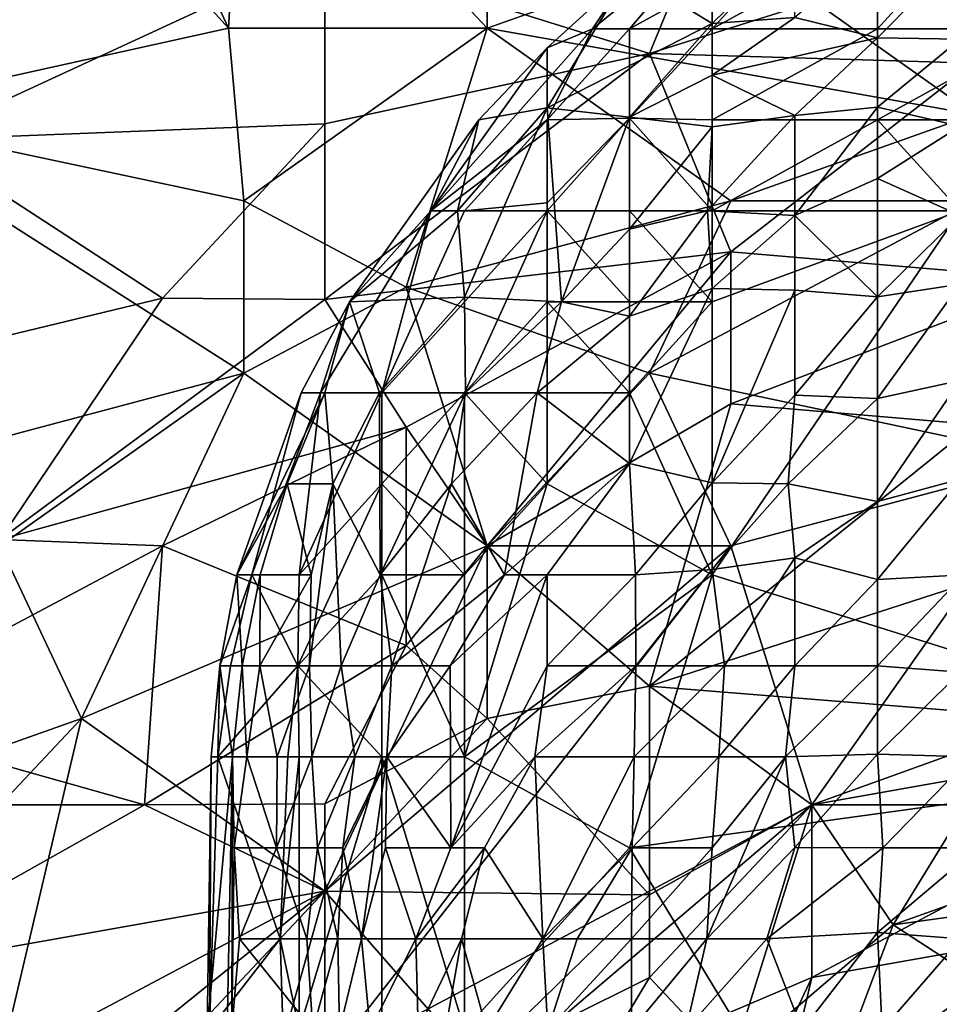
# Model space of a CAD drawing. Extents: x -0.375 to 0.375, y -0.309 to 0.309.
# Tile 79 of 226: x -0.29 to -0.266, y 0.229 to 0.255. Entities that reach past the tile are written whole.
import ezdxf

# ---------------------------------------------------------------- set-up
doc = ezdxf.new("R2010")
doc.units = 0

msp = doc.modelspace()

# ---------------------------------------------------------------- linework, layer by layer
for points in [[(-0.284573, 0.254784, 0.86851), (-0.289785, 0.265971, 0.86851), (-0.292693, 0.263733, 0.870446)], [(-0.284182, 0.261496, 0.8672), (-0.289785, 0.265971, 0.86851), (-0.284573, 0.254784, 0.86851)], [(-0.305228, 0.253326, 0.773662), (-0.311542, 0.256186, 0.78334), (-0.288391, 0.263733, 0.779331)], [(-0.305228, 0.253326, 0.773662), (-0.288391, 0.263733, 0.779331), (-0.294705, 0.25792, 0.773662)], [(-0.284573, 0.254784, 0.86851), (-0.292693, 0.263733, 0.870446), (-0.294705, 0.252546, 0.874213)], [(-0.284573, 0.254784, 0.86851), (-0.277868, 0.254784, 0.865609), (-0.284182, 0.261496, 0.8672)], [(-0.277868, 0.254784, 0.865609), (-0.277868, 0.261496, 0.864759), (-0.284182, 0.261496, 0.8672)], [(-0.277868, 0.254784, 0.865609), (-0.271554, 0.257021, 0.862909), (-0.277868, 0.261496, 0.864759)], [(-0.26524, 0.252546, 0.860642), (-0.258926, 0.261496, 0.858424), (-0.271554, 0.257021, 0.862909)], [(-0.273658, 0.254129, 0.750434), (-0.282077, 0.256756, 0.762048), (-0.271554, 0.259259, 0.758182)], [(-0.26524, 0.256787, 0.748498), (-0.273658, 0.254129, 0.750434), (-0.271554, 0.259259, 0.758182)], [(-0.282077, 0.256756, 0.762048), (-0.2926, 0.251884, 0.762048), (-0.294705, 0.25792, 0.773662)], [(-0.274175, 0.25622, 0.009818), (-0.272033, 0.254901, 0.025324), (-0.272033, 0.25777, 0.009818)], [(-0.272033, 0.25777, 0.009818), (-0.272033, 0.254901, 0.025324), (-0.269892, 0.257002, 0.021447)], [(-0.272033, 0.257272, 0.005942), (-0.275138, 0.254763, 0.005942), (-0.274175, 0.25622, 0.009818)], [(-0.274175, 0.254763, 0.004542), (-0.275138, 0.254763, 0.005942), (-0.272033, 0.257272, 0.005942)], [(-0.269892, 0.257121, 0.003564), (-0.274175, 0.254763, 0.004542), (-0.272033, 0.257272, 0.005942)], [(-0.272033, 0.254763, 0.002444), (-0.274175, 0.254763, 0.004542), (-0.269892, 0.257121, 0.003564)], [(-0.272033, 0.254763, 0.002444), (-0.269892, 0.257121, 0.003564), (-0.26775, 0.257121, 0.002399)], [(-0.26775, 0.254763, 0.000981), (-0.272033, 0.254763, 0.002444), (-0.26775, 0.257121, 0.002399)], [(-0.265609, 0.257121, 0.001802), (-0.26775, 0.254763, 0.000981), (-0.26775, 0.257121, 0.002399)], [(-0.26775, 0.254763, 0.000981), (-0.265609, 0.257121, 0.001802), (-0.263467, 0.254763, 0.000611)], [(-0.277868, 0.254784, 0.865609), (-0.26524, 0.252546, 0.860642), (-0.271554, 0.257021, 0.862909)], [(-0.272033, 0.254901, 0.025324), (-0.269892, 0.255062, 0.033076), (-0.269892, 0.257002, 0.021447)], [(-0.269892, 0.255062, 0.033076), (-0.26775, 0.25453, 0.044706), (-0.26775, 0.25687, 0.0292)], [(-0.26775, 0.25687, 0.0292), (-0.26775, 0.25453, 0.044706), (-0.265609, 0.2567, 0.036953)], [(-0.282077, 0.252303, 0.754305), (-0.2926, 0.251884, 0.762048), (-0.282077, 0.256756, 0.762048)], [(-0.282077, 0.252303, 0.754305), (-0.282077, 0.256756, 0.762048), (-0.273658, 0.254129, 0.750434)], [(-0.26524, 0.253872, 0.742691), (-0.273658, 0.254129, 0.750434), (-0.26524, 0.256787, 0.748498)], [(-0.26775, 0.25453, 0.044706), (-0.265609, 0.254498, 0.052458), (-0.265609, 0.2567, 0.036953)], [(-0.275138, 0.254763, 0.005942), (-0.276316, 0.254273, 0.009818), (-0.274175, 0.25622, 0.009818)], [(-0.274175, 0.25622, 0.009818), (-0.276316, 0.252714, 0.017571), (-0.272033, 0.254901, 0.025324)], [(-0.276316, 0.254273, 0.009818), (-0.276316, 0.252714, 0.017571), (-0.274175, 0.25622, 0.009818)], [(-0.272033, 0.253563, 0.033076), (-0.26775, 0.25453, 0.044706), (-0.269892, 0.255062, 0.033076)], [(-0.272033, 0.253563, 0.033076), (-0.269892, 0.255062, 0.033076), (-0.272033, 0.254901, 0.025324)], [(-0.284182, 0.250309, 0.868794), (-0.284573, 0.254784, 0.86851), (-0.294705, 0.252546, 0.874213)], [(-0.284182, 0.250309, 0.868794), (-0.277868, 0.254784, 0.865609), (-0.284573, 0.254784, 0.86851)], [(-0.279972, 0.248071, 0.866793), (-0.277868, 0.254784, 0.865609), (-0.284182, 0.250309, 0.868794)], [(-0.277868, 0.254784, 0.865609), (-0.279972, 0.248071, 0.866793), (-0.271554, 0.250309, 0.86306)], [(-0.276316, 0.252404, 0.004184), (-0.279326, 0.250045, 0.005942), (-0.275138, 0.254763, 0.005942)], [(-0.275138, 0.254763, 0.005942), (-0.279326, 0.250045, 0.005942), (-0.276316, 0.254273, 0.009818)], [(-0.271554, 0.250309, 0.86306), (-0.26524, 0.252546, 0.860642), (-0.277868, 0.254784, 0.865609)], [(-0.276316, 0.252714, 0.017571), (-0.274175, 0.252472, 0.0292), (-0.272033, 0.254901, 0.025324)], [(-0.276316, 0.252404, 0.004184), (-0.274175, 0.254763, 0.004542), (-0.274175, 0.252449, 0.002029)], [(-0.276316, 0.252404, 0.004184), (-0.275138, 0.254763, 0.005942), (-0.274175, 0.254763, 0.004542)], [(-0.272033, 0.254901, 0.025324), (-0.274175, 0.252472, 0.0292), (-0.272033, 0.253563, 0.033076)], [(-0.274175, 0.254763, 0.004542), (-0.272033, 0.254763, 0.002444), (-0.274175, 0.252449, 0.002029)], [(-0.272033, 0.254763, 0.002444), (-0.272033, 0.252404, 0.001074), (-0.274175, 0.252449, 0.002029)], [(-0.272033, 0.254763, 0.002444), (-0.26775, 0.254763, 0.000981), (-0.272033, 0.252404, 0.001074)], [(-0.272033, 0.252404, 0.001074), (-0.26775, 0.254763, 0.000981), (-0.26775, 0.252404, 0.000463)], [(-0.26775, 0.252404, 0.000463), (-0.263467, 0.254763, 0.000611), (-0.261325, 0.252404, 0.000226)], [(-0.26775, 0.252404, 0.000463), (-0.26775, 0.254763, 0.000981), (-0.263467, 0.254763, 0.000611)], [(-0.269892, 0.252522, 0.048582), (-0.26775, 0.25453, 0.044706), (-0.272033, 0.253563, 0.033076)], [(-0.269892, 0.252522, 0.048582), (-0.26775, 0.252736, 0.056335), (-0.26775, 0.25453, 0.044706)], [(-0.26775, 0.25453, 0.044706), (-0.26775, 0.252736, 0.056335), (-0.265609, 0.254498, 0.052458)], [(-0.279326, 0.250045, 0.005942), (-0.278089, 0.252404, 0.009818), (-0.276316, 0.254273, 0.009818)], [(-0.278089, 0.252404, 0.009818), (-0.276316, 0.252714, 0.017571), (-0.276316, 0.254273, 0.009818)], [(-0.265609, 0.254498, 0.052458), (-0.26775, 0.252736, 0.056335), (-0.265609, 0.252239, 0.067964)], [(-0.282077, 0.247748, 0.746563), (-0.282077, 0.252303, 0.754305), (-0.273658, 0.254129, 0.750434)], [(-0.271554, 0.248987, 0.73882), (-0.282077, 0.247748, 0.746563), (-0.273658, 0.254129, 0.750434)], [(-0.26524, 0.253872, 0.742691), (-0.271554, 0.248987, 0.73882), (-0.273658, 0.254129, 0.750434)], [(-0.26524, 0.253872, 0.742691), (-0.263135, 0.248263, 0.729142), (-0.271554, 0.248987, 0.73882)], [(-0.274175, 0.252472, 0.0292), (-0.272033, 0.252226, 0.040829), (-0.272033, 0.253563, 0.033076)], [(-0.272033, 0.252226, 0.040829), (-0.269892, 0.252522, 0.048582), (-0.272033, 0.253563, 0.033076)], [(-0.278637, 0.250045, 0.017571), (-0.278458, 0.247809, 0.0292), (-0.276316, 0.252714, 0.017571)], [(-0.278637, 0.250045, 0.017571), (-0.276316, 0.252714, 0.017571), (-0.278089, 0.252404, 0.009818)], [(-0.276316, 0.252714, 0.017571), (-0.278458, 0.247809, 0.0292), (-0.275943, 0.247687, 0.044706)], [(-0.275943, 0.247687, 0.044706), (-0.274175, 0.252472, 0.0292), (-0.276316, 0.252714, 0.017571)], [(-0.269892, 0.249929, 0.064088), (-0.26775, 0.250882, 0.067964), (-0.26775, 0.252736, 0.056335)], [(-0.269892, 0.249929, 0.064088), (-0.26775, 0.252736, 0.056335), (-0.269892, 0.252522, 0.048582)], [(-0.26775, 0.252736, 0.056335), (-0.26775, 0.250882, 0.067964), (-0.265609, 0.252239, 0.067964)], [(-0.284182, 0.245834, 0.868909), (-0.284182, 0.250309, 0.868794), (-0.294705, 0.252546, 0.874213)], [(-0.2926, 0.243596, 0.873847), (-0.284182, 0.245834, 0.868909), (-0.294705, 0.252546, 0.874213)], [(-0.274175, 0.252472, 0.0292), (-0.275943, 0.247687, 0.044706), (-0.274175, 0.249569, 0.044706)], [(-0.274175, 0.249569, 0.044706), (-0.272033, 0.252226, 0.040829), (-0.274175, 0.252472, 0.0292)], [(-0.272156, 0.250045, 0.052458), (-0.269892, 0.249929, 0.064088), (-0.269892, 0.252522, 0.048582)], [(-0.269892, 0.252522, 0.048582), (-0.272033, 0.252226, 0.040829), (-0.272156, 0.250045, 0.052458)], [(-0.26524, 0.252546, 0.860642), (-0.271554, 0.250309, 0.86306), (-0.26524, 0.250309, 0.86048)], [(-0.286286, 0.247787, 0.750434), (-0.2926, 0.251884, 0.762048), (-0.282077, 0.252303, 0.754305)], [(-0.282077, 0.247748, 0.746563), (-0.286286, 0.247787, 0.750434), (-0.282077, 0.252303, 0.754305)], [(-0.278637, 0.250045, 0.017571), (-0.278089, 0.252404, 0.009818), (-0.281442, 0.247687, 0.009818)], [(-0.278089, 0.252404, 0.009818), (-0.279326, 0.250045, 0.005942), (-0.281442, 0.247687, 0.009818)], [(-0.278458, 0.250045, 0.004378), (-0.279326, 0.250045, 0.005942), (-0.276316, 0.252404, 0.004184)], [(-0.278458, 0.250045, 0.004378), (-0.276316, 0.252404, 0.004184), (-0.276316, 0.250251, 0.002065)], [(-0.276316, 0.252404, 0.004184), (-0.274175, 0.252449, 0.002029), (-0.276316, 0.250251, 0.002065)], [(-0.276316, 0.250045, 0.001914), (-0.274175, 0.252449, 0.002029), (-0.274175, 0.250045, 0.000911)], [(-0.276316, 0.250251, 0.002065), (-0.274175, 0.252449, 0.002029), (-0.276316, 0.250045, 0.001914)], [(-0.272033, 0.250045, 0.000547), (-0.274175, 0.252449, 0.002029), (-0.272033, 0.252404, 0.001074)], [(-0.274175, 0.250045, 0.000911), (-0.274175, 0.252449, 0.002029), (-0.272033, 0.250045, 0.000547)], [(-0.274175, 0.249569, 0.044706), (-0.272156, 0.250045, 0.052458), (-0.272033, 0.252226, 0.040829)], [(-0.272033, 0.250045, 0.000547), (-0.26775, 0.252404, 0.000463), (-0.265609, 0.250045, 0.000205)], [(-0.272033, 0.250045, 0.000547), (-0.272033, 0.252404, 0.001074), (-0.26775, 0.252404, 0.000463)], [(-0.265609, 0.250045, 0.000205), (-0.26775, 0.252404, 0.000463), (-0.261325, 0.252404, 0.000226)], [(-0.26775, 0.250882, 0.067964), (-0.265609, 0.24993, 0.083469), (-0.265609, 0.252239, 0.067964)], [(-0.286286, 0.247787, 0.750434), (-0.294352, 0.245834, 0.754305), (-0.2926, 0.251884, 0.762048)], [(-0.269892, 0.249929, 0.064088), (-0.26775, 0.247817, 0.087346), (-0.26775, 0.250882, 0.067964)], [(-0.26775, 0.247817, 0.087346), (-0.265609, 0.24993, 0.083469), (-0.26775, 0.250882, 0.067964)], [(-0.284182, 0.250309, 0.868794), (-0.284182, 0.245834, 0.868909), (-0.279972, 0.248071, 0.866793)], [(-0.279972, 0.248071, 0.866793), (-0.273658, 0.245834, 0.863685), (-0.271554, 0.250309, 0.86306)], [(-0.276316, 0.250045, 0.001914), (-0.278458, 0.250045, 0.004378), (-0.276316, 0.250251, 0.002065)], [(-0.263135, 0.243596, 0.858192), (-0.26524, 0.250309, 0.86048), (-0.273658, 0.245834, 0.863685)], [(-0.271554, 0.250309, 0.86306), (-0.273658, 0.245834, 0.863685), (-0.26524, 0.250309, 0.86048)], [(-0.279326, 0.250045, 0.005942), (-0.28219, 0.245328, 0.005942), (-0.281442, 0.247687, 0.009818)], [(-0.280599, 0.245328, 0.002853), (-0.28219, 0.245328, 0.005942), (-0.279326, 0.250045, 0.005942)], [(-0.278458, 0.247809, 0.0292), (-0.278637, 0.250045, 0.017571), (-0.281442, 0.247687, 0.009818)], [(-0.279326, 0.250045, 0.005942), (-0.278458, 0.250045, 0.004378), (-0.280599, 0.245328, 0.002853)], [(-0.280599, 0.245328, 0.002853), (-0.278458, 0.250045, 0.004378), (-0.276316, 0.250045, 0.001914)], [(-0.278458, 0.245328, 0.001091), (-0.280599, 0.245328, 0.002853), (-0.276316, 0.250045, 0.001914)], [(-0.278458, 0.245328, 0.001091), (-0.276316, 0.250045, 0.001914), (-0.276316, 0.247687, 0.000927)], [(-0.274175, 0.247687, 0.00049), (-0.276316, 0.250045, 0.001914), (-0.274175, 0.250045, 0.000911)], [(-0.276316, 0.247687, 0.000927), (-0.276316, 0.250045, 0.001914), (-0.274175, 0.247687, 0.00049)], [(-0.272156, 0.250045, 0.052458), (-0.274175, 0.24732, 0.056335), (-0.272033, 0.248033, 0.064088)], [(-0.274175, 0.249569, 0.044706), (-0.274175, 0.24732, 0.056335), (-0.272156, 0.250045, 0.052458)], [(-0.272033, 0.247687, 0.000343), (-0.274175, 0.250045, 0.000911), (-0.272033, 0.250045, 0.000547)], [(-0.274175, 0.247687, 0.00049), (-0.274175, 0.250045, 0.000911), (-0.272033, 0.247687, 0.000343)], [(-0.272033, 0.248033, 0.064088), (-0.269892, 0.249929, 0.064088), (-0.272156, 0.250045, 0.052458)], [(-0.272033, 0.247687, 0.000343), (-0.272033, 0.250045, 0.000547), (-0.265609, 0.250045, 0.000205)], [(-0.272033, 0.240611, 0.000164), (-0.265609, 0.250045, 0.000205), (-0.257042, 0.235894)], [(-0.272033, 0.240611, 0.000164), (-0.272033, 0.247687, 0.000343), (-0.265609, 0.250045, 0.000205)], [(-0.272033, 0.248033, 0.064088), (-0.269892, 0.247987, 0.075717), (-0.269892, 0.249929, 0.064088)], [(-0.269892, 0.249929, 0.064088), (-0.269892, 0.247987, 0.075717), (-0.26775, 0.247817, 0.087346)], [(-0.26775, 0.247817, 0.087346), (-0.265609, 0.248144, 0.095098), (-0.265609, 0.24993, 0.083469)], [(-0.275943, 0.247687, 0.044706), (-0.274175, 0.24732, 0.056335), (-0.274175, 0.249569, 0.044706)], [(-0.279972, 0.244437, 0.73882), (-0.282077, 0.247748, 0.746563), (-0.271554, 0.248987, 0.73882)], [(-0.279972, 0.244437, 0.73882), (-0.271554, 0.248987, 0.73882), (-0.277868, 0.241359, 0.731089)], [(-0.271554, 0.245047, 0.731077), (-0.277868, 0.241359, 0.731089), (-0.271554, 0.248987, 0.73882)], [(-0.263135, 0.248263, 0.729142), (-0.271554, 0.245047, 0.731077), (-0.271554, 0.248987, 0.73882)], [(-0.26524, 0.24451, 0.723335), (-0.271554, 0.245047, 0.731077), (-0.263135, 0.248263, 0.729142)], [(-0.26775, 0.245182, 0.102851), (-0.265609, 0.248144, 0.095098), (-0.26775, 0.247817, 0.087346)], [(-0.26775, 0.245182, 0.102851), (-0.265609, 0.245648, 0.110604), (-0.265609, 0.248144, 0.095098)], [(-0.279972, 0.248071, 0.866793), (-0.284182, 0.245834, 0.868909), (-0.277868, 0.241359, 0.865146)], [(-0.277868, 0.241359, 0.865146), (-0.273658, 0.245834, 0.863685), (-0.279972, 0.248071, 0.866793)], [(-0.272033, 0.248033, 0.064088), (-0.274175, 0.243498, 0.075717), (-0.272033, 0.242999, 0.091222)], [(-0.272033, 0.248033, 0.064088), (-0.274175, 0.24732, 0.056335), (-0.274175, 0.243498, 0.075717)], [(-0.269892, 0.247987, 0.075717), (-0.272033, 0.248033, 0.064088), (-0.272033, 0.242999, 0.091222)], [(-0.269892, 0.247987, 0.075717), (-0.272033, 0.242999, 0.091222), (-0.269892, 0.245266, 0.091222)], [(-0.269892, 0.245266, 0.091222), (-0.26775, 0.247817, 0.087346), (-0.269892, 0.247987, 0.075717)], [(-0.286286, 0.247787, 0.750434), (-0.290495, 0.241527, 0.744627), (-0.294352, 0.245834, 0.754305)], [(-0.290495, 0.241527, 0.744627), (-0.286286, 0.247787, 0.750434), (-0.282077, 0.247748, 0.746563)], [(-0.279972, 0.244437, 0.73882), (-0.290495, 0.241527, 0.744627), (-0.282077, 0.247748, 0.746563)], [(-0.282689, 0.245328, 0.009818), (-0.282083, 0.245328, 0.013695), (-0.281442, 0.247687, 0.009818)], [(-0.28219, 0.245328, 0.005942), (-0.282689, 0.245328, 0.009818), (-0.281442, 0.247687, 0.009818)], [(-0.281442, 0.247687, 0.009818), (-0.282083, 0.245328, 0.013695), (-0.280663, 0.245328, 0.025324)], [(-0.280663, 0.245328, 0.025324), (-0.278458, 0.247809, 0.0292), (-0.281442, 0.247687, 0.009818)], [(-0.280663, 0.245328, 0.025324), (-0.278432, 0.245328, 0.040829), (-0.278458, 0.247809, 0.0292)], [(-0.275943, 0.247687, 0.044706), (-0.278458, 0.247809, 0.0292), (-0.278432, 0.245328, 0.040829)], [(-0.278458, 0.245328, 0.001091), (-0.276316, 0.247687, 0.000927), (-0.276316, 0.245328, 0.000522)], [(-0.278432, 0.245328, 0.040829), (-0.276577, 0.245328, 0.052458), (-0.275943, 0.247687, 0.044706)], [(-0.276577, 0.245328, 0.052458), (-0.274175, 0.24732, 0.056335), (-0.275943, 0.247687, 0.044706)], [(-0.274175, 0.245328, 0.00036), (-0.276316, 0.247687, 0.000927), (-0.274175, 0.247687, 0.00049)], [(-0.276316, 0.245328, 0.000522), (-0.276316, 0.247687, 0.000927), (-0.274175, 0.245328, 0.00036)], [(-0.274175, 0.245328, 0.00036), (-0.274175, 0.247687, 0.00049), (-0.272033, 0.247687, 0.000343)], [(-0.272033, 0.240611, 0.000164), (-0.274175, 0.245328, 0.00036), (-0.272033, 0.247687, 0.000343)], [(-0.26775, 0.247817, 0.087346), (-0.269892, 0.245266, 0.091222), (-0.26775, 0.245182, 0.102851)], [(-0.274175, 0.24732, 0.056335), (-0.276577, 0.245328, 0.052458), (-0.274175, 0.243498, 0.075717)], [(-0.290495, 0.241359, 0.872441), (-0.284182, 0.245834, 0.868909), (-0.2926, 0.243596, 0.873847)], [(-0.290495, 0.241359, 0.872441), (-0.288391, 0.236884, 0.870612), (-0.284182, 0.245834, 0.868909)], [(-0.284182, 0.245834, 0.868909), (-0.288391, 0.236884, 0.870612), (-0.277868, 0.241359, 0.865146)], [(-0.271554, 0.241359, 0.861831), (-0.273658, 0.245834, 0.863685), (-0.277868, 0.241359, 0.865146)], [(-0.273658, 0.245834, 0.863685), (-0.271554, 0.241359, 0.861831), (-0.263135, 0.243596, 0.858192)], [(-0.26775, 0.242515, 0.118357), (-0.265609, 0.243091, 0.12611), (-0.265609, 0.245648, 0.110604)], [(-0.26775, 0.242515, 0.118357), (-0.265609, 0.245648, 0.110604), (-0.26775, 0.245182, 0.102851)], [(-0.282689, 0.245328, 0.009818), (-0.284357, 0.240611, 0.009818), (-0.282083, 0.245328, 0.013695)], [(-0.284357, 0.240611, 0.009818), (-0.283059, 0.24297, 0.013695), (-0.282083, 0.245328, 0.013695)], [(-0.283971, 0.240611, 0.005942), (-0.284357, 0.240611, 0.009818), (-0.282689, 0.245328, 0.009818)], [(-0.28219, 0.245328, 0.005942), (-0.283971, 0.240611, 0.005942), (-0.282689, 0.245328, 0.009818)], [(-0.282741, 0.240611, 0.002983), (-0.283971, 0.240611, 0.005942), (-0.28219, 0.245328, 0.005942)], [(-0.283059, 0.24297, 0.013695), (-0.281875, 0.24297, 0.025324), (-0.282083, 0.245328, 0.013695)], [(-0.282741, 0.240611, 0.002983), (-0.280599, 0.245328, 0.002853), (-0.280599, 0.24297, 0.001568)], [(-0.282741, 0.240611, 0.002983), (-0.28219, 0.245328, 0.005942), (-0.280599, 0.245328, 0.002853)], [(-0.282083, 0.245328, 0.013695), (-0.281875, 0.24297, 0.025324), (-0.280663, 0.245328, 0.025324)], [(-0.281875, 0.24297, 0.025324), (-0.280648, 0.240611, 0.044706), (-0.280663, 0.245328, 0.025324)], [(-0.280648, 0.240611, 0.044706), (-0.278432, 0.245328, 0.040829), (-0.280663, 0.245328, 0.025324)], [(-0.278792, 0.24297, 0.048582), (-0.278432, 0.245328, 0.040829), (-0.280648, 0.240611, 0.044706)], [(-0.280599, 0.24297, 0.001568), (-0.280599, 0.245328, 0.002853), (-0.278458, 0.245328, 0.001091)], [(-0.280599, 0.24297, 0.001568), (-0.278458, 0.245328, 0.001091), (-0.278458, 0.240611, 0.000457)], [(-0.277418, 0.240611, 0.067964), (-0.276577, 0.245328, 0.052458), (-0.278792, 0.24297, 0.048582)], [(-0.276577, 0.245328, 0.052458), (-0.278432, 0.245328, 0.040829), (-0.278792, 0.24297, 0.048582)], [(-0.278458, 0.240611, 0.000457), (-0.278458, 0.245328, 0.001091), (-0.276316, 0.24297, 0.000383)], [(-0.276316, 0.24297, 0.000383), (-0.278458, 0.245328, 0.001091), (-0.276316, 0.245328, 0.000522)], [(-0.276577, 0.245328, 0.052458), (-0.277418, 0.240611, 0.067964), (-0.274175, 0.243498, 0.075717)], [(-0.276316, 0.24297, 0.000383), (-0.276316, 0.245328, 0.000522), (-0.274175, 0.245328, 0.00036)], [(-0.276316, 0.24297, 0.000383), (-0.274175, 0.245328, 0.00036), (-0.272033, 0.240611, 0.000164)], [(-0.272033, 0.242999, 0.091222), (-0.270064, 0.24297, 0.102851), (-0.269892, 0.245266, 0.091222)], [(-0.269892, 0.245266, 0.091222), (-0.270064, 0.24297, 0.102851), (-0.26775, 0.245182, 0.102851)], [(-0.26775, 0.245182, 0.102851), (-0.270064, 0.24297, 0.102851), (-0.26775, 0.242515, 0.118357)], [(-0.273658, 0.237722, 0.719463), (-0.277868, 0.241359, 0.731089), (-0.271554, 0.245047, 0.731077)], [(-0.273658, 0.237722, 0.719463), (-0.271554, 0.245047, 0.731077), (-0.26524, 0.24451, 0.723335)], [(-0.279972, 0.244437, 0.73882), (-0.286286, 0.241359, 0.740207), (-0.290495, 0.241527, 0.744627)], [(-0.279972, 0.238774, 0.729142), (-0.286286, 0.241359, 0.740207), (-0.279972, 0.244437, 0.73882)], [(-0.279972, 0.238774, 0.729142), (-0.279972, 0.244437, 0.73882), (-0.277868, 0.241359, 0.731089)], [(-0.258926, 0.242485, 0.711721), (-0.273658, 0.237722, 0.719463), (-0.26524, 0.24451, 0.723335)], [(-0.269449, 0.234646, 0.858639), (-0.263135, 0.243596, 0.858192), (-0.271554, 0.241359, 0.861831)], [(-0.269449, 0.234646, 0.858639), (-0.256821, 0.236884, 0.852737), (-0.263135, 0.243596, 0.858192)], [(-0.276316, 0.240611, 0.075641), (-0.274175, 0.243498, 0.075717), (-0.277418, 0.240611, 0.067964)], [(-0.274175, 0.243498, 0.075717), (-0.276316, 0.240611, 0.075641), (-0.274021, 0.240611, 0.091222)], [(-0.272033, 0.242999, 0.091222), (-0.274175, 0.243498, 0.075717), (-0.274021, 0.240611, 0.091222)], [(-0.26775, 0.24049, 0.129986), (-0.265609, 0.243091, 0.12611), (-0.26775, 0.242515, 0.118357)], [(-0.26775, 0.24049, 0.129986), (-0.265511, 0.240611, 0.141615), (-0.265609, 0.243091, 0.12611)], [(-0.284357, 0.240611, 0.009818), (-0.283754, 0.240611, 0.013695), (-0.283059, 0.24297, 0.013695)], [(-0.283059, 0.24297, 0.013695), (-0.283754, 0.240611, 0.013695), (-0.282432, 0.240611, 0.0292)], [(-0.281875, 0.24297, 0.025324), (-0.283059, 0.24297, 0.013695), (-0.282432, 0.240611, 0.0292)], [(-0.282741, 0.240611, 0.002983), (-0.280599, 0.24297, 0.001568), (-0.282779, 0.238252, 0.002065)], [(-0.280599, 0.24297, 0.001568), (-0.280599, 0.240611, 0.00094), (-0.282779, 0.238252, 0.002065)], [(-0.282473, 0.238252, 0.036953), (-0.281659, 0.238252, 0.044706), (-0.281875, 0.24297, 0.025324)], [(-0.282473, 0.238252, 0.036953), (-0.281875, 0.24297, 0.025324), (-0.282432, 0.240611, 0.0292)], [(-0.281875, 0.24297, 0.025324), (-0.281659, 0.238252, 0.044706), (-0.280648, 0.240611, 0.044706)], [(-0.28034, 0.238252, 0.056335), (-0.278792, 0.24297, 0.048582), (-0.280648, 0.240611, 0.044706)], [(-0.280599, 0.240611, 0.00094), (-0.280599, 0.24297, 0.001568), (-0.278458, 0.240611, 0.000457)], [(-0.278792, 0.24297, 0.048582), (-0.28034, 0.238252, 0.056335), (-0.277418, 0.240611, 0.067964)], [(-0.278458, 0.235894, 0.000318), (-0.276316, 0.24297, 0.000383), (-0.272033, 0.240611, 0.000164)], [(-0.278458, 0.235894, 0.000318), (-0.278458, 0.240611, 0.000457), (-0.276316, 0.24297, 0.000383)], [(-0.272033, 0.240744, 0.102851), (-0.272033, 0.242999, 0.091222), (-0.274021, 0.240611, 0.091222)], [(-0.270064, 0.24297, 0.102851), (-0.272033, 0.242999, 0.091222), (-0.272033, 0.240744, 0.102851)], [(-0.270064, 0.24297, 0.102851), (-0.272033, 0.240744, 0.102851), (-0.269892, 0.241047, 0.11448)], [(-0.26775, 0.242515, 0.118357), (-0.270064, 0.24297, 0.102851), (-0.269892, 0.241047, 0.11448)], [(-0.26775, 0.242515, 0.118357), (-0.269892, 0.241047, 0.11448), (-0.26775, 0.24049, 0.129986)], [(-0.258926, 0.242485, 0.711721), (-0.263237, 0.236884, 0.703978), (-0.273658, 0.237722, 0.719463)], [(-0.294705, 0.236884, 0.742488), (-0.290495, 0.241527, 0.744627), (-0.286286, 0.241359, 0.740207)], [(-0.294705, 0.236884, 0.742488), (-0.286286, 0.241359, 0.740207), (-0.286754, 0.234646, 0.731077)], [(-0.290495, 0.241359, 0.872441), (-0.294705, 0.234646, 0.874602), (-0.288391, 0.236884, 0.870612)], [(-0.282077, 0.232409, 0.865633), (-0.277868, 0.241359, 0.865146), (-0.288391, 0.236884, 0.870612)], [(-0.286754, 0.234646, 0.731077), (-0.286286, 0.241359, 0.740207), (-0.279972, 0.238774, 0.729142)], [(-0.282077, 0.227934, 0.864239), (-0.269449, 0.234646, 0.858639), (-0.271554, 0.241359, 0.861831)], [(-0.277868, 0.241359, 0.865146), (-0.282077, 0.232409, 0.865633), (-0.271554, 0.241359, 0.861831)], [(-0.282077, 0.227934, 0.864239), (-0.271554, 0.241359, 0.861831), (-0.282077, 0.232409, 0.865633)], [(-0.277868, 0.236884, 0.723342), (-0.279972, 0.238774, 0.729142), (-0.277868, 0.241359, 0.731089)], [(-0.273658, 0.237722, 0.719463), (-0.277868, 0.236884, 0.723342), (-0.277868, 0.241359, 0.731089)], [(-0.271712, 0.238252, 0.118357), (-0.269892, 0.241047, 0.11448), (-0.272033, 0.240744, 0.102851)], [(-0.271712, 0.238252, 0.118357), (-0.269892, 0.238252, 0.129865), (-0.269892, 0.241047, 0.11448)], [(-0.269892, 0.241047, 0.11448), (-0.269892, 0.238252, 0.129865), (-0.26775, 0.24049, 0.129986)], [(-0.272033, 0.240744, 0.102851), (-0.274021, 0.240611, 0.091222), (-0.274015, 0.238252, 0.102851)], [(-0.272033, 0.240744, 0.102851), (-0.274015, 0.238252, 0.102851), (-0.271712, 0.238252, 0.118357)], [(-0.284804, 0.238252, 0.009818), (-0.284226, 0.238252, 0.013695), (-0.284357, 0.240611, 0.009818)], [(-0.283971, 0.240611, 0.005942), (-0.284804, 0.238252, 0.009818), (-0.284357, 0.240611, 0.009818)], [(-0.284523, 0.238252, 0.005942), (-0.284804, 0.238252, 0.009818), (-0.283971, 0.240611, 0.005942)], [(-0.283971, 0.240611, 0.005942), (-0.282779, 0.238252, 0.002065), (-0.284523, 0.238252, 0.005942)], [(-0.284357, 0.240611, 0.009818), (-0.284226, 0.238252, 0.013695), (-0.283754, 0.240611, 0.013695)], [(-0.284226, 0.238252, 0.013695), (-0.283761, 0.238252, 0.021447), (-0.283754, 0.240611, 0.013695)], [(-0.282741, 0.240611, 0.002983), (-0.282779, 0.238252, 0.002065), (-0.283971, 0.240611, 0.005942)], [(-0.283754, 0.240611, 0.013695), (-0.283761, 0.238252, 0.021447), (-0.282432, 0.240611, 0.0292)], [(-0.282473, 0.238252, 0.036953), (-0.282432, 0.240611, 0.0292), (-0.283761, 0.238252, 0.021447)], [(-0.280599, 0.235894, 0.000582), (-0.282779, 0.238252, 0.002065), (-0.280599, 0.240611, 0.00094)], [(-0.280648, 0.240611, 0.044706), (-0.281659, 0.238252, 0.044706), (-0.28034, 0.238252, 0.056335)], [(-0.278458, 0.235894, 0.000318), (-0.280599, 0.240611, 0.00094), (-0.278458, 0.240611, 0.000457)], [(-0.280599, 0.235894, 0.000582), (-0.280599, 0.240611, 0.00094), (-0.278458, 0.235894, 0.000318)], [(-0.277418, 0.240611, 0.067964), (-0.28034, 0.238252, 0.056335), (-0.278832, 0.238252, 0.067964)], [(-0.276316, 0.240611, 0.075641), (-0.277418, 0.240611, 0.067964), (-0.278832, 0.238252, 0.067964)], [(-0.276316, 0.240611, 0.075641), (-0.278832, 0.238252, 0.067964), (-0.278815, 0.233535, 0.087346)], [(-0.276316, 0.238252, 0.086717), (-0.276316, 0.240611, 0.075641), (-0.278815, 0.233535, 0.087346)], [(-0.274175, 0.233535, 0.000171), (-0.278458, 0.235894, 0.000318), (-0.272033, 0.240611, 0.000164)], [(-0.274021, 0.240611, 0.091222), (-0.276316, 0.238252, 0.086717), (-0.274015, 0.238252, 0.102851)], [(-0.274021, 0.240611, 0.091222), (-0.276316, 0.240611, 0.075641), (-0.276316, 0.238252, 0.086717)], [(-0.274175, 0.233535, 0.000171), (-0.272033, 0.240611, 0.000164), (-0.257042, 0.235894)], [(-0.269892, 0.238252, 0.129865), (-0.26775, 0.238252, 0.143242), (-0.26775, 0.24049, 0.129986)], [(-0.265511, 0.240611, 0.141615), (-0.26775, 0.238252, 0.143242), (-0.265609, 0.238084, 0.157121)], [(-0.26775, 0.238252, 0.143242), (-0.265511, 0.240611, 0.141615), (-0.26775, 0.24049, 0.129986)], [(-0.282077, 0.234677, 0.72527), (-0.286754, 0.234646, 0.731077), (-0.279972, 0.238774, 0.729142)], [(-0.282077, 0.234677, 0.72527), (-0.279972, 0.238774, 0.729142), (-0.277868, 0.236884, 0.723342)], [(-0.285026, 0.235894, 0.009818), (-0.284475, 0.235894, 0.013695), (-0.284804, 0.238252, 0.009818)], [(-0.285026, 0.235894, 0.009818), (-0.284804, 0.238252, 0.009818), (-0.284857, 0.235894, 0.005942)], [(-0.283041, 0.235894, 0.002065), (-0.284857, 0.235894, 0.005942), (-0.282779, 0.238252, 0.002065)], [(-0.284804, 0.238252, 0.009818), (-0.284523, 0.238252, 0.005942), (-0.284857, 0.235894, 0.005942)], [(-0.282779, 0.238252, 0.002065), (-0.284857, 0.235894, 0.005942), (-0.284523, 0.238252, 0.005942)], [(-0.284475, 0.235894, 0.013695), (-0.284226, 0.238252, 0.013695), (-0.284804, 0.238252, 0.009818)], [(-0.284475, 0.235894, 0.013695), (-0.2841, 0.235894, 0.021447), (-0.284226, 0.238252, 0.013695)], [(-0.284226, 0.238252, 0.013695), (-0.2841, 0.235894, 0.021447), (-0.283761, 0.238252, 0.021447)], [(-0.2841, 0.235894, 0.021447), (-0.283311, 0.235894, 0.033076), (-0.283761, 0.238252, 0.021447)], [(-0.283311, 0.235894, 0.033076), (-0.282473, 0.238252, 0.036953), (-0.283761, 0.238252, 0.021447)], [(-0.282414, 0.235894, 0.044706), (-0.282473, 0.238252, 0.036953), (-0.283311, 0.235894, 0.033076)], [(-0.282779, 0.238252, 0.002065), (-0.282741, 0.235894, 0.001683), (-0.283041, 0.235894, 0.002065)], [(-0.282741, 0.235894, 0.001683), (-0.282779, 0.238252, 0.002065), (-0.280599, 0.235894, 0.000582)], [(-0.282414, 0.235894, 0.044706), (-0.281659, 0.238252, 0.044706), (-0.282473, 0.238252, 0.036953)], [(-0.282414, 0.235894, 0.044706), (-0.281298, 0.235894, 0.056335), (-0.281659, 0.238252, 0.044706)], [(-0.281659, 0.238252, 0.044706), (-0.281298, 0.235894, 0.056335), (-0.28034, 0.238252, 0.056335)], [(-0.280469, 0.235894, 0.064088), (-0.28034, 0.238252, 0.056335), (-0.281298, 0.235894, 0.056335)], [(-0.278832, 0.238252, 0.067964), (-0.280469, 0.235894, 0.064088), (-0.278815, 0.233535, 0.087346)], [(-0.280469, 0.235894, 0.064088), (-0.278832, 0.238252, 0.067964), (-0.28034, 0.238252, 0.056335)], [(-0.276632, 0.235894, 0.095098), (-0.276316, 0.238252, 0.086717), (-0.278815, 0.233535, 0.087346)], [(-0.276632, 0.235894, 0.095098), (-0.27406, 0.235894, 0.11448), (-0.274015, 0.238252, 0.102851)], [(-0.276632, 0.235894, 0.095098), (-0.274015, 0.238252, 0.102851), (-0.276316, 0.238252, 0.086717)], [(-0.27406, 0.235894, 0.11448), (-0.271861, 0.235894, 0.129986), (-0.271712, 0.238252, 0.118357)], [(-0.271712, 0.238252, 0.118357), (-0.274015, 0.238252, 0.102851), (-0.27406, 0.235894, 0.11448)], [(-0.269892, 0.238252, 0.129865), (-0.271861, 0.235894, 0.129986), (-0.270134, 0.235894, 0.141615)], [(-0.271861, 0.235894, 0.129986), (-0.269892, 0.238252, 0.129865), (-0.271712, 0.238252, 0.118357)], [(-0.26775, 0.238252, 0.143242), (-0.270134, 0.235894, 0.141615), (-0.26775, 0.235959, 0.157121)], [(-0.270134, 0.235894, 0.141615), (-0.26775, 0.238252, 0.143242), (-0.269892, 0.238252, 0.129865)], [(-0.265609, 0.238084, 0.157121), (-0.26775, 0.238252, 0.143242), (-0.26775, 0.235959, 0.157121)], [(-0.265609, 0.238084, 0.157121), (-0.26775, 0.235959, 0.157121), (-0.265312, 0.235894, 0.172626)], [(-0.273658, 0.232311, 0.709785), (-0.277868, 0.236884, 0.723342), (-0.273658, 0.237722, 0.719463)], [(-0.263237, 0.236884, 0.703978), (-0.269449, 0.234646, 0.708062), (-0.273658, 0.237722, 0.719463)], [(-0.269449, 0.234646, 0.708062), (-0.273658, 0.232311, 0.709785), (-0.273658, 0.237722, 0.719463)], [(-0.2926, 0.234646, 0.737657), (-0.294705, 0.236884, 0.742488), (-0.286754, 0.234646, 0.731077)], [(-0.294705, 0.230172, 0.873938), (-0.288391, 0.236884, 0.870612), (-0.294705, 0.234646, 0.874602)], [(-0.288391, 0.236884, 0.870612), (-0.294705, 0.230172, 0.873938), (-0.290495, 0.227934, 0.87034)], [(-0.288391, 0.236884, 0.870612), (-0.290495, 0.227934, 0.87034), (-0.282077, 0.232409, 0.865633)], [(-0.273658, 0.232311, 0.709785), (-0.282077, 0.232409, 0.721837), (-0.277868, 0.236884, 0.723342)], [(-0.282077, 0.232409, 0.721837), (-0.282077, 0.234677, 0.72527), (-0.277868, 0.236884, 0.723342)], [(-0.256821, 0.236884, 0.852737), (-0.269449, 0.234646, 0.858639), (-0.269449, 0.230172, 0.856828)], [(-0.263237, 0.236884, 0.703978), (-0.265431, 0.234646, 0.702042), (-0.269449, 0.234646, 0.708062)], [(-0.256821, 0.232409, 0.850717), (-0.256821, 0.236884, 0.852737), (-0.269449, 0.230172, 0.856828)], [(-0.284608, 0.228818, 0.013695), (-0.284475, 0.235894, 0.013695), (-0.285129, 0.228818, 0.009818)], [(-0.285129, 0.228818, 0.009818), (-0.284475, 0.235894, 0.013695), (-0.285026, 0.235894, 0.009818)], [(-0.285072, 0.228818, 0.005942), (-0.285129, 0.228818, 0.009818), (-0.285026, 0.235894, 0.009818)], [(-0.285072, 0.228818, 0.005942), (-0.284857, 0.235894, 0.005942), (-0.283241, 0.231177, 0.002065)], [(-0.285026, 0.235894, 0.009818), (-0.284857, 0.235894, 0.005942), (-0.285072, 0.228818, 0.005942)], [(-0.283241, 0.231177, 0.002065), (-0.284857, 0.235894, 0.005942), (-0.283041, 0.235894, 0.002065)], [(-0.284608, 0.228818, 0.013695), (-0.284488, 0.228818, 0.017571), (-0.284475, 0.235894, 0.013695)], [(-0.284475, 0.235894, 0.013695), (-0.284488, 0.228818, 0.017571), (-0.284433, 0.233535, 0.017571)], [(-0.284475, 0.235894, 0.013695), (-0.284433, 0.233535, 0.017571), (-0.2841, 0.235894, 0.021447)], [(-0.284433, 0.233535, 0.017571), (-0.283335, 0.233535, 0.036953), (-0.2841, 0.235894, 0.021447)], [(-0.2841, 0.235894, 0.021447), (-0.283335, 0.233535, 0.036953), (-0.283311, 0.235894, 0.033076)], [(-0.282414, 0.235894, 0.044706), (-0.283335, 0.233535, 0.036953), (-0.282273, 0.233535, 0.052458)], [(-0.282414, 0.235894, 0.044706), (-0.283311, 0.235894, 0.033076), (-0.283335, 0.233535, 0.036953)], [(-0.283041, 0.235894, 0.002065), (-0.282741, 0.235894, 0.001683), (-0.283241, 0.231177, 0.002065)], [(-0.282741, 0.235894, 0.001683), (-0.282741, 0.228818, 0.001511), (-0.283241, 0.231177, 0.002065)], [(-0.282741, 0.228818, 0.001511), (-0.282741, 0.235894, 0.001683), (-0.280599, 0.235894, 0.000582)], [(-0.280599, 0.22646, 0.000642), (-0.282741, 0.228818, 0.001511), (-0.280599, 0.235894, 0.000582)], [(-0.282414, 0.235894, 0.044706), (-0.282273, 0.233535, 0.052458), (-0.281298, 0.235894, 0.056335)], [(-0.282273, 0.233535, 0.052458), (-0.281611, 0.233535, 0.060211), (-0.281298, 0.235894, 0.056335)], [(-0.281611, 0.233535, 0.060211), (-0.281124, 0.231177, 0.07184), (-0.280469, 0.235894, 0.064088)], [(-0.280469, 0.235894, 0.064088), (-0.281298, 0.235894, 0.056335), (-0.281611, 0.233535, 0.060211)], [(-0.281124, 0.231177, 0.07184), (-0.280503, 0.233535, 0.07184), (-0.280469, 0.235894, 0.064088)], [(-0.278458, 0.228818, 0.000364), (-0.280599, 0.235894, 0.000582), (-0.278458, 0.235894, 0.000318)], [(-0.280599, 0.22646, 0.000642), (-0.280599, 0.235894, 0.000582), (-0.278458, 0.228818, 0.000364)], [(-0.280469, 0.235894, 0.064088), (-0.280503, 0.233535, 0.07184), (-0.278815, 0.233535, 0.087346)], [(-0.278815, 0.233535, 0.087346), (-0.277938, 0.233535, 0.095098), (-0.276632, 0.235894, 0.095098)], [(-0.278458, 0.228818, 0.000364), (-0.278458, 0.235894, 0.000318), (-0.274175, 0.233535, 0.000171)], [(-0.27643, 0.231177, 0.118357), (-0.276632, 0.235894, 0.095098), (-0.277938, 0.233535, 0.095098)], [(-0.27406, 0.235894, 0.11448), (-0.276632, 0.235894, 0.095098), (-0.27643, 0.231177, 0.118357)], [(-0.274113, 0.233535, 0.12611), (-0.27406, 0.235894, 0.11448), (-0.27643, 0.231177, 0.118357)], [(-0.269892, 0.22646, 0.000164), (-0.274175, 0.233535, 0.000171), (-0.257042, 0.235894)], [(-0.274113, 0.233535, 0.12611), (-0.271861, 0.235894, 0.129986), (-0.27406, 0.235894, 0.11448)], [(-0.274113, 0.233535, 0.12611), (-0.272033, 0.233535, 0.141519), (-0.271861, 0.235894, 0.129986)], [(-0.272175, 0.231177, 0.153244), (-0.269892, 0.233544, 0.157121), (-0.270134, 0.235894, 0.141615)], [(-0.270134, 0.235894, 0.141615), (-0.272033, 0.233535, 0.141519), (-0.272175, 0.231177, 0.153244)], [(-0.271861, 0.235894, 0.129986), (-0.272033, 0.233535, 0.141519), (-0.270134, 0.235894, 0.141615)], [(-0.270134, 0.235894, 0.141615), (-0.269892, 0.233544, 0.157121), (-0.26775, 0.235959, 0.157121)], [(-0.269892, 0.233544, 0.157121), (-0.267608, 0.233535, 0.172626), (-0.26775, 0.235959, 0.157121)], [(-0.269892, 0.22646, 0.000164), (-0.257042, 0.235894), (-0.254901, 0.22646, 0.000069)], [(-0.26775, 0.235959, 0.157121), (-0.267608, 0.233535, 0.172626), (-0.265312, 0.235894, 0.172626)], [(-0.267608, 0.233535, 0.172626), (-0.265146, 0.233535, 0.188132), (-0.265312, 0.235894, 0.172626)], [(-0.294705, 0.230172, 0.735039), (-0.2926, 0.234646, 0.737657), (-0.286754, 0.234646, 0.731077)], [(-0.294705, 0.230172, 0.735039), (-0.286754, 0.234646, 0.731077), (-0.282077, 0.232409, 0.721837)], [(-0.286754, 0.234646, 0.731077), (-0.282077, 0.234677, 0.72527), (-0.282077, 0.232409, 0.721837)], [(-0.279972, 0.225697, 0.861797), (-0.269449, 0.234646, 0.858639), (-0.282077, 0.227934, 0.864239)], [(-0.269449, 0.230172, 0.856828), (-0.269449, 0.234646, 0.858639), (-0.279972, 0.225697, 0.861797)], [(-0.269449, 0.234646, 0.708062), (-0.273658, 0.230172, 0.706125), (-0.273658, 0.232311, 0.709785)], [(-0.273658, 0.230172, 0.706125), (-0.269449, 0.234646, 0.708062), (-0.271554, 0.227934, 0.698757)], [(-0.267345, 0.231533, 0.698171), (-0.271554, 0.227934, 0.698757), (-0.269449, 0.234646, 0.708062)], [(-0.269449, 0.234646, 0.708062), (-0.265431, 0.234646, 0.702042), (-0.267345, 0.231533, 0.698171)], [(-0.258926, 0.234533, 0.690428), (-0.267345, 0.231533, 0.698171), (-0.265431, 0.234646, 0.702042)], [(-0.261031, 0.23241, 0.688492), (-0.267345, 0.231533, 0.698171), (-0.258926, 0.234533, 0.690428)], [(-0.284488, 0.228818, 0.017571), (-0.284291, 0.231177, 0.021447), (-0.284433, 0.233535, 0.017571)], [(-0.284433, 0.233535, 0.017571), (-0.284291, 0.231177, 0.021447), (-0.283335, 0.233535, 0.036953)], [(-0.284291, 0.231177, 0.021447), (-0.282543, 0.231177, 0.052458), (-0.283335, 0.233535, 0.036953)], [(-0.283335, 0.233535, 0.036953), (-0.282543, 0.231177, 0.052458), (-0.282273, 0.233535, 0.052458)], [(-0.282543, 0.231177, 0.052458), (-0.281743, 0.231177, 0.064088), (-0.282273, 0.233535, 0.052458)], [(-0.282273, 0.233535, 0.052458), (-0.281743, 0.231177, 0.064088), (-0.281611, 0.233535, 0.060211)], [(-0.281611, 0.233535, 0.060211), (-0.281743, 0.231177, 0.064088), (-0.281124, 0.231177, 0.07184)], [(-0.281124, 0.231177, 0.07184), (-0.279718, 0.231177, 0.087346), (-0.280503, 0.233535, 0.07184)], [(-0.280503, 0.233535, 0.07184), (-0.279718, 0.231177, 0.087346), (-0.278815, 0.233535, 0.087346)], [(-0.278815, 0.233535, 0.087346), (-0.279718, 0.231177, 0.087346), (-0.277938, 0.233535, 0.095098)], [(-0.279718, 0.231177, 0.087346), (-0.278537, 0.231177, 0.098975), (-0.277938, 0.233535, 0.095098)], [(-0.277938, 0.233535, 0.095098), (-0.278537, 0.231177, 0.098975), (-0.27643, 0.231177, 0.118357)], [(-0.278458, 0.228818, 0.000364), (-0.274175, 0.233535, 0.000171), (-0.269892, 0.22646, 0.000164)], [(-0.275539, 0.231177, 0.12611), (-0.274113, 0.233535, 0.12611), (-0.27643, 0.231177, 0.118357)], [(-0.274113, 0.233535, 0.12611), (-0.275539, 0.231177, 0.12611), (-0.274125, 0.231177, 0.137739)], [(-0.272033, 0.233535, 0.141519), (-0.274125, 0.231177, 0.137739), (-0.272175, 0.231177, 0.153244)], [(-0.272033, 0.233535, 0.141519), (-0.274113, 0.233535, 0.12611), (-0.274125, 0.231177, 0.137739)], [(-0.27062, 0.231177, 0.164873), (-0.269892, 0.233544, 0.157121), (-0.272175, 0.231177, 0.153244)], [(-0.27062, 0.231177, 0.164873), (-0.267608, 0.233535, 0.172626), (-0.269892, 0.233544, 0.157121)], [(-0.27062, 0.231177, 0.164873), (-0.26775, 0.231334, 0.184255), (-0.267608, 0.233535, 0.172626)], [(-0.26775, 0.231334, 0.184255), (-0.265582, 0.231177, 0.199761), (-0.265146, 0.233535, 0.188132)], [(-0.26775, 0.231334, 0.184255), (-0.265146, 0.233535, 0.188132), (-0.267608, 0.233535, 0.172626)], [(-0.29042, 0.225697, 0.72527), (-0.294705, 0.230172, 0.735039), (-0.282077, 0.232409, 0.721837)], [(-0.282077, 0.232409, 0.865633), (-0.290495, 0.227934, 0.87034), (-0.288391, 0.225697, 0.86799)], [(-0.29042, 0.225697, 0.72527), (-0.282077, 0.232409, 0.721837), (-0.283331, 0.227934, 0.717528)], [(-0.288391, 0.225697, 0.86799), (-0.282077, 0.227934, 0.864239), (-0.282077, 0.232409, 0.865633)], [(-0.282077, 0.232409, 0.721837), (-0.278157, 0.227934, 0.709785), (-0.283331, 0.227934, 0.717528)], [(-0.278157, 0.227934, 0.709785), (-0.282077, 0.232409, 0.721837), (-0.273658, 0.232311, 0.709785)], [(-0.273658, 0.230172, 0.706125), (-0.278157, 0.227934, 0.709785), (-0.273658, 0.232311, 0.709785)], [(-0.271554, 0.221222, 0.853199), (-0.258926, 0.225697, 0.848185), (-0.256821, 0.232409, 0.850717)], [(-0.271554, 0.221222, 0.853199), (-0.256821, 0.232409, 0.850717), (-0.269449, 0.230172, 0.856828)], [(-0.261031, 0.23241, 0.688492), (-0.26524, 0.230172, 0.691064), (-0.267345, 0.231533, 0.698171)], [(-0.271554, 0.227934, 0.698757), (-0.267345, 0.231533, 0.698171), (-0.270394, 0.223459, 0.688492)], [(-0.270394, 0.223459, 0.688492), (-0.267345, 0.231533, 0.698171), (-0.26524, 0.230172, 0.691064)], [(-0.26775, 0.231334, 0.184255), (-0.27062, 0.231177, 0.164873), (-0.269701, 0.228818, 0.184255)], [(-0.26775, 0.231334, 0.184255), (-0.269701, 0.228818, 0.184255), (-0.267627, 0.228818, 0.199761)], [(-0.265582, 0.231177, 0.199761), (-0.26775, 0.231334, 0.184255), (-0.267627, 0.228818, 0.199761)], [(-0.283089, 0.22646, 0.002065), (-0.285072, 0.228818, 0.005942), (-0.283241, 0.231177, 0.002065)], [(-0.284488, 0.228818, 0.017571), (-0.282391, 0.228818, 0.056335), (-0.284291, 0.231177, 0.021447)], [(-0.284291, 0.231177, 0.021447), (-0.282391, 0.228818, 0.056335), (-0.282543, 0.231177, 0.052458)], [(-0.283241, 0.231177, 0.002065), (-0.282741, 0.228818, 0.001511), (-0.283089, 0.22646, 0.002065)], [(-0.282543, 0.231177, 0.052458), (-0.282391, 0.228818, 0.056335), (-0.281743, 0.231177, 0.064088)], [(-0.282391, 0.228818, 0.056335), (-0.281699, 0.228818, 0.067964), (-0.281743, 0.231177, 0.064088)], [(-0.281743, 0.231177, 0.064088), (-0.281699, 0.228818, 0.067964), (-0.281124, 0.231177, 0.07184)], [(-0.281699, 0.228818, 0.067964), (-0.280905, 0.228818, 0.079593), (-0.281124, 0.231177, 0.07184)], [(-0.279718, 0.231177, 0.087346), (-0.281124, 0.231177, 0.07184), (-0.280905, 0.228818, 0.079593)], [(-0.280905, 0.228818, 0.079593), (-0.279656, 0.228818, 0.095098), (-0.279718, 0.231177, 0.087346)], [(-0.279718, 0.231177, 0.087346), (-0.279656, 0.228818, 0.095098), (-0.278537, 0.231177, 0.098975)], [(-0.279656, 0.228818, 0.095098), (-0.278946, 0.228818, 0.102851), (-0.278537, 0.231177, 0.098975)], [(-0.278946, 0.228818, 0.102851), (-0.277875, 0.228818, 0.11448), (-0.278537, 0.231177, 0.098975)], [(-0.278537, 0.231177, 0.098975), (-0.277875, 0.228818, 0.11448), (-0.27643, 0.231177, 0.118357)], [(-0.276299, 0.228818, 0.129986), (-0.27643, 0.231177, 0.118357), (-0.277875, 0.228818, 0.11448)], [(-0.27643, 0.231177, 0.118357), (-0.276299, 0.228818, 0.129986), (-0.275539, 0.231177, 0.12611)], [(-0.274125, 0.231177, 0.137739), (-0.276299, 0.228818, 0.129986), (-0.274129, 0.228818, 0.149368)], [(-0.274125, 0.231177, 0.137739), (-0.275539, 0.231177, 0.12611), (-0.276299, 0.228818, 0.129986)], [(-0.272718, 0.228818, 0.160997), (-0.272175, 0.231177, 0.153244), (-0.274129, 0.228818, 0.149368)], [(-0.274129, 0.228818, 0.149368), (-0.272175, 0.231177, 0.153244), (-0.274125, 0.231177, 0.137739)], [(-0.269701, 0.228818, 0.184255), (-0.27062, 0.231177, 0.164873), (-0.272718, 0.228818, 0.160997)], [(-0.27062, 0.231177, 0.164873), (-0.272175, 0.231177, 0.153244), (-0.272718, 0.228818, 0.160997)], [(-0.267627, 0.228818, 0.199761), (-0.265325, 0.228818, 0.215266), (-0.265582, 0.231177, 0.199761)], [(-0.271554, 0.225697, 0.855933), (-0.269449, 0.230172, 0.856828), (-0.279972, 0.225697, 0.861797)], [(-0.276346, 0.225697, 0.703978), (-0.278157, 0.227934, 0.709785), (-0.273658, 0.230172, 0.706125)], [(-0.271554, 0.227934, 0.698757), (-0.276346, 0.225697, 0.703978), (-0.273658, 0.230172, 0.706125)], [(-0.271554, 0.225697, 0.855933), (-0.271554, 0.221222, 0.853199), (-0.269449, 0.230172, 0.856828)], [(-0.265479, 0.225697, 0.68075), (-0.270394, 0.223459, 0.688492), (-0.26524, 0.230172, 0.691064)]]:
    msp.add_3dface(points)

doc.saveas('drawing.dxf')
